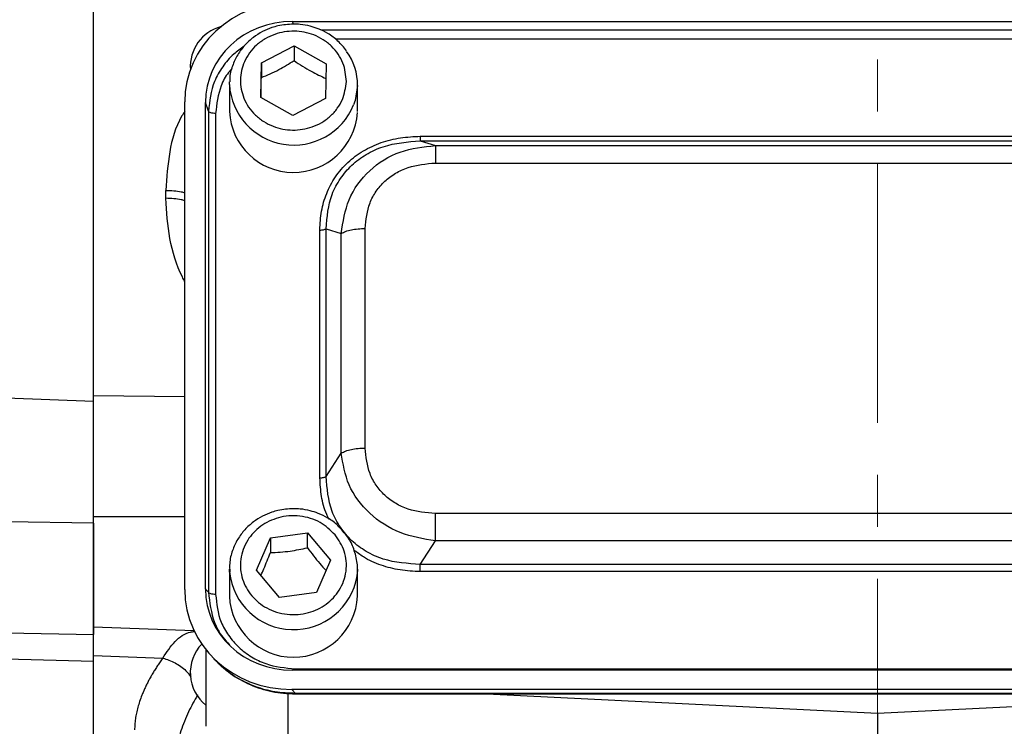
# Model space of a CAD drawing. Header units: inches. Extents: x 0.6 to 16.3, y 0.2 to 11.5.
# Tile 4 of 33: x 3 to 4.9, y 5.7 to 7. Entities that reach past the tile are written whole.
import ezdxf

# ---------------------------------------------------------------- set-up
doc = ezdxf.new("R2010")
doc.units = ezdxf.units.IN
doc.header["$MEASUREMENT"] = 0
doc.linetypes.add('CENTERX2', pattern=[0.8, 0.5, -0.1, 0.1, -0.1])

msp = doc.modelspace()

# ---------------------------------------------------------------- linework, layer by layer
at = {"color": 7, "linetype": 'CENTERX2', "lineweight": 18}
msp.add_line((4.6589, 3.8666), (4.6589, 10.2385), dxfattribs=at)
at = {"color": 7, "linetype": 'Continuous', "lineweight": 25}
for p, q in [((3.1493, 6.3085), (3.1493, 8.5855)), ((3.5323, 7.0403), (5.7862, 7.0403)), ((3.4725, 6.9606), (3.5354, 6.9933)), ((3.5354, 6.9933), (3.5972, 6.9588)), ((3.5354, 6.9933), (3.5354, 6.9647)), ((3.4714, 6.8934), (3.4725, 6.9606)), ((3.4725, 6.9606), (3.4725, 6.932)), ((3.5972, 6.9588), (3.5961, 6.8916)), ((3.4109, 6.9185), (3.4111, 6.9235)), ((3.4109, 6.9185), (3.4109, 6.8664)), ((3.6576, 6.8664), (3.6576, 6.9185)), ((3.3249, 5.9456), (3.3249, 6.8851)), ((3.3649, 5.9467), (3.3649, 6.884)), ((3.3706, 6.867), (3.3649, 6.884)), ((3.5331, 6.8589), (3.4714, 6.8934)), ((3.5961, 6.8916), (3.5331, 6.8589)), ((3.3706, 6.867), (3.3706, 5.9405)), ((3.3844, 6.8629), (3.3844, 5.9363)), ((3.7786, 6.8189), (5.5399, 6.8189)), ((3.7786, 6.81), (3.8077, 6.801)), ((3.7786, 6.81), (5.5399, 6.81)), ((3.8077, 6.801), (5.5109, 6.801)), ((3.8077, 6.7674), (5.5109, 6.7674)), ((3.2884, 6.6994), (3.2884, 6.7147)), ((3.5852, 6.1609), (3.5852, 6.6383)), ((3.5973, 6.1634), (3.5973, 6.6408)), ((3.5973, 6.6408), (3.6264, 6.6317)), ((3.6726, 6.2181), (3.6726, 6.6413)), ((3.6264, 6.2086), (3.6264, 6.6317)), ((2.9809, 6.3153), (3.1493, 6.3085)), ((3.5973, 6.1634), (3.6264, 6.2086)), ((5.5109, 6.092), (3.8077, 6.092)), ((3.1493, 6.0738), (2.9819, 6.0761)), ((3.1493, 6.0738), (3.1493, 5.8593)), ((3.4898, 6.0454), (3.5611, 6.0549)), ((3.5611, 6.0549), (3.6056, 6.002)), ((3.5611, 6.0262), (3.5611, 6.0549)), ((3.463, 5.9831), (3.4898, 6.0454)), ((3.4898, 6.0454), (3.4898, 6.0168)), ((3.7786, 5.9942), (3.8077, 6.0393)), ((5.5109, 6.0393), (3.8077, 6.0393)), ((3.6056, 6.002), (3.5787, 5.9397)), ((5.5399, 5.9942), (3.7786, 5.9942)), ((3.4109, 5.9849), (3.4109, 5.9328)), ((3.5074, 5.9302), (3.463, 5.9831)), ((3.6576, 5.9328), (3.6576, 5.9849)), ((5.5399, 5.9803), (3.7786, 5.9803)), ((3.3706, 5.9405), (3.3649, 5.9467)), ((3.5787, 5.9397), (3.5074, 5.9302)), ((2.9819, 5.8622), (3.1493, 5.8593)), ((3.1493, 5.8736), (3.3427, 5.8668)), ((3.3656, 5.8301), (3.3656, 5.6822)), ((3.1493, 5.8072), (2.9809, 5.8115)), ((3.1493, 5.8184), (3.2827, 5.8137)), ((3.1493, 5.4614), (3.1493, 5.8072)), ((3.3738, 5.8205), (3.3814, 5.8121)), ((5.7862, 5.7904), (3.5323, 5.7904)), ((3.538, 5.7929), (5.7805, 5.7929)), ((3.5311, 5.7532), (3.538, 5.7456)), ((5.7875, 5.7532), (3.5311, 5.7532)), ((5.7805, 5.7456), (3.538, 5.7456)), ((3.538, 5.7446), (5.7805, 5.7446)), ((3.907, 5.7446), (4.6589, 5.7078)), ((4.6589, 5.7078), (5.4108, 5.7446)), ((4.6589, 5.7078), (4.6589, 5.5414))]:
    msp.add_line(p, q, dxfattribs=at)
at = {"color": 8, "linetype": 'Continuous', "lineweight": 25}
for p, q in [((3.5342, 7.0348), (3.5323, 7.0403)), ((5.7313, 7.0233), (3.5873, 7.0233)), ((5.7037, 7.0063), (3.6146, 7.0063)), ((3.1493, 6.3197), (3.3249, 6.3179)), ((3.1493, 6.0863), (3.3249, 6.0862)), ((3.5236, 5.7462), (3.5236, 5.6546)), ((3.538, 5.7456), (3.538, 5.7453))]:
    msp.add_line(p, q, dxfattribs=at)
at = {"color": 7, "linetype": 'Continuous', "lineweight": 25, "flags": 128}
for points in [[(3.6576, 6.9167), (3.6532, 6.8881), (3.6502, 6.8792)], [(3.4111, 5.9794), (3.411, 5.9807), (3.4109, 5.9849)], [(3.6576, 5.9849), (3.6571, 5.9747), (3.6568, 5.9716)]]:
    msp.add_lwpolyline(points, dxfattribs=at)
at = {"color": 7, "linetype": 'Continuous', "lineweight": 25}
for centre, radius, start, end in [((3.4156, 6.9529), 0.08, 105.0481, 183.9748), ((3.5475, 6.9181), 0.1101, 359.2608, 35.7942), ((3.5343, 6.8728), 0.1235, 182.9798, 356.1782), ((3.5343, 5.9387), 0.1235, 182.7185, 357.2815), ((3.4156, 5.7855), 0.08, 136.3519, 231.3178)]:
    msp.add_arc(centre, radius, start, end, dxfattribs=at)
at = {"color": 8, "linetype": 'Continuous', "lineweight": 25}
for centre, radius, start, end in [((3.5351, 6.9263), 0.1244, 183.5993, 337.7443), ((3.5345, 5.9925), 0.1241, 186.0597, 350.3113)]:
    msp.add_arc(centre, radius, start, end, dxfattribs=at)
at = {"color": 7, "linetype": 'Continuous', "lineweight": 25}
for centre, major_axis, start_param, end_param in [((3.5375, 6.8791), (0.2087, -0.0437), 1.792973, 3.333612), ((3.5375, 6.8791), (0.1694, -0.0355), 1.792973, 3.333612), ((3.5375, 5.9516), (0.2087, 0.0437), 2.949574, 4.490212), ((3.5375, 5.9516), (0.1694, 0.0355), 2.949574, 4.490212)]:
    msp.add_ellipse(centre, major_axis=major_axis, ratio=0.927683, start_param=start_param, end_param=end_param, dxfattribs=at)
for points, knots in [([(3.1493, 6.3197), (3.1493, 6.3259), (3.1493, 6.3382), (3.1493, 6.3569), (3.1493, 6.3756), (3.1493, 6.3945), (3.1493, 6.4135), (3.1493, 6.4327), (3.1493, 6.4519), (3.1493, 6.4713), (3.1493, 6.4909), (3.1493, 6.5105), (3.1493, 6.5303), (3.1493, 6.5502), (3.1493, 6.6085), (3.1493, 6.707), (3.1493, 6.8501), (3.1493, 6.9978), (3.1493, 7.1501), (3.1493, 7.305), (3.1493, 7.4613), (3.1493, 7.6177), (3.1493, 7.7726), (3.1493, 7.9249), (3.1493, 8.0726), (3.1493, 8.2157), (3.1493, 8.3201), (3.1493, 8.3896), (3.1493, 8.4263), (3.1493, 8.4625), (3.1493, 8.4983), (3.1493, 8.5337), (3.1493, 8.5686), (3.1493, 8.5915), (3.1493, 8.603)], [0, 0, 0, 0, 0.0092403, 0.0184741, 0.0277026, 0.036927, 0.0461485, 0.0553681, 0.0645871, 0.0738065, 0.0830277, 0.0922517, 0.1014796, 0.1107128, 0.1199522, 0.1820328, 0.244119, 0.3076982, 0.3712832, 0.435639, 0.5000008, 0.5643566, 0.6287183, 0.6922975, 0.7558825, 0.8179631, 0.8800493, 0.8972016, 0.9143361, 0.93146, 0.948581, 0.9657063, 0.9828435, 1, 1, 1, 1]), ([(3.5343, 7.035), (3.5242, 7.0344), (3.5101, 7.0335), (3.4903, 7.0277), (3.4741, 7.0208), (3.4563, 7.0096), (3.4401, 6.9948), (3.4261, 6.9762), (3.4162, 6.9542), (3.4112, 6.9361), (3.4116, 6.9257), (3.4116, 6.9237)], [0, 0, 0, 0, 0.1607778, 0.2252259, 0.3323141, 0.4440367, 0.5646307, 0.6918819, 0.8254668, 0.9656761, 1, 1, 1, 1]), ([(3.6363, 6.9246), (3.6347, 6.9127), (3.6323, 6.8943), (3.6192, 6.8723), (3.6058, 6.8572), (3.5892, 6.8451), (3.5653, 6.834), (3.5326, 6.8286), (3.5002, 6.8349), (3.4766, 6.8468), (3.4605, 6.8594), (3.4475, 6.8748), (3.4356, 6.8972), (3.4298, 6.9277), (3.4366, 6.958), (3.4493, 6.98), (3.4628, 6.995), (3.4793, 7.0071), (3.5033, 7.0183), (3.5359, 7.0236), (3.5684, 7.0173), (3.5919, 7.0055), (3.6081, 6.9929), (3.621, 6.9774), (3.6333, 6.9551), (3.6351, 6.9366), (3.6363, 6.9246)], [0, 0, 0, 0, 0.059864, 0.09209, 0.125, 0.15791, 0.190136, 0.25, 0.309864, 0.34209, 0.375, 0.40791, 0.440136, 0.5, 0.559864, 0.59209, 0.625, 0.65791, 0.690136, 0.75, 0.809864, 0.84209, 0.875, 0.90791, 0.940136, 1, 1, 1, 1]), ([(3.6364, 6.9838), (3.6312, 6.9902), (3.6209, 7.003), (3.6019, 7.0167), (3.5835, 7.0259), (3.5656, 7.0316), (3.5495, 7.0346), (3.5386, 7.0349), (3.5343, 7.035)], [0, 0, 0, 0, 0.212557, 0.420143, 0.591042, 0.728712, 0.891376, 1, 1, 1, 1]), ([(3.4725, 6.932), (3.4837, 6.9368), (3.5048, 6.9457), (3.5257, 6.9587), (3.5354, 6.9647)], [0, 0, 0, 0, 0.534747, 1, 1, 1, 1]), ([(3.5354, 6.9647), (3.5464, 6.9575), (3.5671, 6.944), (3.5876, 6.9345), (3.5972, 6.9301)], [0, 0, 0, 0, 0.534747, 1, 1, 1, 1]), ([(3.4719, 6.8932), (3.4719, 6.895), (3.4721, 6.9066), (3.4723, 6.9204), (3.4725, 6.932)], [0, 0, 0, 0, 0.159713, 1, 1, 1, 1]), ([(3.5852, 6.6383), (3.5858, 6.6505), (3.587, 6.6744), (3.5973, 6.7092), (3.6141, 6.7413), (3.6382, 6.7694), (3.6683, 6.7918), (3.7029, 6.8077), (3.7402, 6.8172), (3.7658, 6.8183), (3.7786, 6.8189)], [0, 0, 0, 0, 0.12774, 0.250585, 0.375538, 0.500007, 0.624475, 0.749429, 0.874849, 1, 1, 1, 1]), ([(3.5973, 6.6408), (3.5991, 6.6634), (3.6019, 6.6973), (3.6236, 6.7377), (3.6459, 6.764), (3.6741, 6.7849), (3.7176, 6.8053), (3.7543, 6.8082), (3.7786, 6.81)], [0, 0, 0, 0, 0.251011, 0.3773902, 0.5, 0.6226133, 0.748989, 1, 1, 1, 1]), ([(3.6264, 6.6317), (3.6298, 6.654), (3.6367, 6.699), (3.678, 6.7556), (3.7379, 6.7934), (3.7846, 6.7985), (3.8077, 6.801)], [0, 0, 0, 0, 0.247517, 0.5, 0.752483, 1, 1, 1, 1]), ([(3.6726, 6.6413), (3.6742, 6.658), (3.6766, 6.6833), (3.6929, 6.7133), (3.7096, 6.7328), (3.7305, 6.7484), (3.7627, 6.7636), (3.7897, 6.7659), (3.8077, 6.7674)], [0, 0, 0, 0, 0.250062, 0.37621, 0.5, 0.623853, 0.749938, 1, 1, 1, 1]), ([(3.1493, 6.0863), (3.1493, 6.0892), (3.1493, 6.095), (3.1493, 6.1037), (3.1493, 6.1125), (3.1493, 6.1212), (3.1493, 6.13), (3.1493, 6.1388), (3.1493, 6.1549), (3.1493, 6.1782), (3.1493, 6.2084), (3.1493, 6.2379), (3.1493, 6.2618), (3.1493, 6.2802), (3.1493, 6.2938), (3.1493, 6.307), (3.1493, 6.3155), (3.1493, 6.3197)], [0, 0, 0, 0, 0.03579, 0.071516, 0.107202, 0.142873, 0.178554, 0.214269, 0.250044, 0.374998, 0.500007, 0.624958, 0.74997, 0.812511, 0.87494, 0.937392, 1, 1, 1, 1]), ([(3.1493, 6.0738), (3.1493, 6.0927), (3.1493, 6.1311), (3.1493, 6.1879), (3.1493, 6.2425), (3.1493, 6.2821), (3.1493, 6.3032), (3.1493, 6.3085)], [0, 0, 0, 0, 0.229664, 0.46633, 0.690596, 0.921381, 1, 1, 1, 1]), ([(3.8077, 6.0393), (3.7846, 6.0432), (3.7379, 6.0511), (3.678, 6.0902), (3.6367, 6.1455), (3.6298, 6.1877), (3.6264, 6.2086)], [0, 0, 0, 0, 0.2475173, 0.5, 0.7524827, 1, 1, 1, 1]), ([(3.8077, 6.092), (3.7897, 6.0935), (3.7627, 6.0958), (3.7305, 6.111), (3.7096, 6.1266), (3.6929, 6.1461), (3.6766, 6.1762), (3.6742, 6.2014), (3.6726, 6.2181)], [0, 0, 0, 0, 0.250062, 0.37621, 0.5, 0.623853, 0.749938, 1, 1, 1, 1]), ([(3.7786, 5.9942), (3.7543, 5.9957), (3.7176, 5.998), (3.6741, 6.0181), (3.6459, 6.0388), (3.6236, 6.0652), (3.6019, 6.106), (3.5991, 6.1405), (3.5973, 6.1634)], [0, 0, 0, 0, 0.251011, 0.37739, 0.5, 0.622613, 0.748989, 1, 1, 1, 1]), ([(3.5343, 6.1015), (3.5242, 6.1008), (3.5101, 6.0999), (3.4903, 6.0941), (3.4741, 6.0873), (3.4564, 6.076), (3.4401, 6.0612), (3.4261, 6.0426), (3.4161, 6.0206), (3.4107, 5.999), (3.4115, 5.985), (3.4118, 5.9793)], [0, 0, 0, 0, 0.1516322, 0.2124143, 0.3134109, 0.4187784, 0.5325126, 0.6525254, 0.7785115, 0.9107452, 1, 1, 1, 1]), ([(3.6145, 6.0513), (3.6214, 6.0411), (3.6319, 6.0254), (3.6366, 6.0006), (3.6363, 5.981), (3.6316, 5.9619), (3.6205, 5.9392), (3.5987, 5.9158), (3.5693, 5.9016), (3.543, 5.897), (3.522, 5.8973), (3.5015, 5.9017), (3.4771, 5.912), (3.4521, 5.9324), (3.4369, 5.9599), (3.4319, 5.9844), (3.4323, 6.004), (3.437, 6.0232), (3.448, 6.0459), (3.4698, 6.0693), (3.4993, 6.0834), (3.5256, 6.0881), (3.5466, 6.0878), (3.567, 6.0834), (3.5917, 6.0732), (3.6055, 6.06), (3.6145, 6.0513)], [0, 0, 0, 0, 0.059864, 0.09209, 0.125, 0.15791, 0.190136, 0.25, 0.309864, 0.34209, 0.375, 0.40791, 0.440136, 0.5, 0.559864, 0.59209, 0.625, 0.65791, 0.690136, 0.75, 0.809864, 0.84209, 0.875, 0.90791, 0.940136, 1, 1, 1, 1]), ([(3.6272, 6.0606), (3.6248, 6.0634), (3.6173, 6.0724), (3.6018, 6.0831), (3.5835, 6.0923), (3.5656, 6.098), (3.5495, 6.101), (3.5386, 6.1013), (3.5343, 6.1015)], [0, 0, 0, 0, 0.106565, 0.342092, 0.535995, 0.692196, 0.876755, 1, 1, 1, 1]), ([(3.1493, 5.8748), (3.1493, 5.8745), (3.1493, 5.8735), (3.1493, 5.8824), (3.1493, 5.9004), (3.1493, 5.9275), (3.1493, 5.9615), (3.1493, 6.0007), (3.1493, 6.0432), (3.1493, 6.0719), (3.1493, 6.0863)], [0, 0, 0, 0, 0.057819, 0.192416, 0.327014, 0.461611, 0.596208, 0.730805, 0.865403, 1, 1, 1, 1]), ([(3.6565, 5.9713), (3.6567, 5.9721), (3.6588, 5.9814), (3.6572, 6.0008), (3.6505, 6.0266), (3.6398, 6.0472), (3.6305, 6.057), (3.6272, 6.0606)], [0, 0, 0, 0, 0.023889, 0.297652, 0.589448, 0.852691, 1, 1, 1, 1]), ([(3.4715, 5.9729), (3.4735, 5.9771), (3.4796, 5.9903), (3.4857, 6.006), (3.4898, 6.0168)], [0, 0, 0, 0, 0.319899, 1, 1, 1, 1]), ([(3.4898, 6.0168), (3.5026, 6.0174), (3.5264, 6.0186), (3.5501, 6.0238), (3.5611, 6.0262)], [0, 0, 0, 0, 0.5347467, 1, 1, 1, 1]), ([(3.5611, 6.0262), (3.5691, 6.0157), (3.5811, 5.9996), (3.5931, 5.9869), (3.5972, 5.9825)], [0, 0, 0, 0, 0.659459, 1, 1, 1, 1]), ([(3.3844, 5.9363), (3.3864, 5.9181), (3.3895, 5.8903), (3.4086, 5.8568), (3.4283, 5.8339), (3.4528, 5.8155), (3.4887, 5.7977), (3.5186, 5.7948), (3.538, 5.7929)], [0, 0, 0, 0, 0.240853, 0.369278, 0.5, 0.630722, 0.759147, 1, 1, 1, 1]), ([(3.1493, 5.8184), (3.1493, 5.8291), (3.1493, 5.8505), (3.1493, 5.8684), (3.1493, 5.8722), (3.1493, 5.8736)], [0, 0, 0, 0, 0.391061, 0.782121, 1, 1, 1, 1]), ([(3.1493, 5.8072), (3.1493, 5.8175), (3.1493, 5.8387), (3.1493, 5.8552), (3.1493, 5.8585), (3.1493, 5.8593)], [0, 0, 0, 0, 0.417167, 0.849059, 1, 1, 1, 1]), ([(3.1493, 5.4607), (3.1493, 5.4608), (3.1493, 5.4608), (3.1493, 5.4612), (3.1493, 5.4618), (3.1493, 5.4627), (3.1493, 5.4638), (3.1493, 5.4652), (3.1493, 5.4668), (3.1493, 5.4687), (3.1493, 5.4708), (3.1493, 5.4731), (3.1493, 5.4758), (3.1493, 5.4786), (3.1493, 5.4817), (3.1493, 5.4917), (3.1493, 5.5131), (3.1493, 5.5544), (3.1493, 5.6063), (3.1493, 5.6535), (3.1493, 5.6889), (3.1493, 5.7086), (3.1493, 5.7291), (3.1493, 5.7503), (3.1493, 5.7722), (3.1493, 5.7949), (3.1493, 5.8106), (3.1493, 5.8184)], [0, 0, 0, 0, 0.01842, 0.036826, 0.055222, 0.073608, 0.091987, 0.110363, 0.128736, 0.147109, 0.165485, 0.183866, 0.202254, 0.220651, 0.23906, 0.257483, 0.384634, 0.511796, 0.635949, 0.760114, 0.794416, 0.828683, 0.862929, 0.897168, 0.931417, 0.965689, 1, 1, 1, 1]), ([(3.2827, 5.8137), (3.281, 5.8113), (3.2775, 5.8064), (3.2726, 5.7991), (3.2679, 5.7918), (3.2635, 5.7846), (3.2593, 5.7774), (3.2554, 5.7702), (3.2518, 5.7631), (3.2484, 5.756), (3.2453, 5.749), (3.2417, 5.7404), (3.238, 5.7303), (3.2345, 5.7188), (3.2318, 5.7076), (3.2298, 5.6966), (3.2286, 5.6857), (3.2285, 5.6787), (3.2284, 5.6752)], [0, 0, 0, 0, 0.050606, 0.101049, 0.151346, 0.201514, 0.25157, 0.301531, 0.351415, 0.401238, 0.451018, 0.500773, 0.585188, 0.668997, 0.752291, 0.83516, 0.917698, 1, 1, 1, 1]), ([(3.3813, 5.8122), (3.3916, 5.8023), (3.4121, 5.7823), (3.4506, 5.7614), (3.4929, 5.7472), (3.5229, 5.7455), (3.538, 5.7447)], [0, 0, 0, 0, 0.246237, 0.492955, 0.742832, 1, 1, 1, 1]), ([(3.538, 5.7456), (3.5248, 5.7461), (3.4988, 5.7472), (3.467, 5.7561), (3.4426, 5.7662), (3.4188, 5.7795), (3.3987, 5.7932), (3.3878, 5.8062), (3.3855, 5.8089)], [0, 0, 0, 0, 0.230415, 0.450962, 0.573691, 0.695479, 0.936076, 1, 1, 1, 1])]:
    msp.add_open_spline(points, degree=3, knots=knots, dxfattribs=at)
at = {"color": 8, "linetype": 'Continuous', "lineweight": 25}
for points, knots in [([(3.4391, 6.9923), (3.4324, 6.9875), (3.4166, 6.9764), (3.3973, 6.9533), (3.3763, 6.9171), (3.3728, 6.8867), (3.3706, 6.867)], [0, 0, 0, 0, 0.161884, 0.377526, 0.596532, 1, 1, 1, 1]), ([(3.4158, 6.9492), (3.4136, 6.9468), (3.4047, 6.937), (3.3899, 6.9086), (3.3866, 6.881), (3.3844, 6.8629)], [0, 0, 0, 0, 0.1040679, 0.4156487, 1, 1, 1, 1]), ([(3.3249, 6.8666), (3.3229, 6.8636), (3.3075, 6.8401), (3.2936, 6.7876), (3.2902, 6.7395), (3.2884, 6.7147)], [0, 0, 0, 0, 0.068239, 0.521393, 1, 1, 1, 1]), ([(3.2884, 6.7147), (3.2989, 6.7144), (3.3123, 6.714), (3.3227, 6.711), (3.3249, 6.7104)], [0, 0, 0, 0, 0.786207, 1, 1, 1, 1]), ([(3.3249, 6.5391), (3.3234, 6.542), (3.3098, 6.5679), (3.2936, 6.6212), (3.2901, 6.6733), (3.2884, 6.6994)], [0, 0, 0, 0, 0.060535, 0.531188, 1, 1, 1, 1]), ([(3.3249, 6.6949), (3.3227, 6.6956), (3.3123, 6.6986), (3.2989, 6.699), (3.2884, 6.6994)], [0, 0, 0, 0, 0.213793, 1, 1, 1, 1]), ([(3.6034, 6.0811), (3.6016, 6.0842), (3.5939, 6.098), (3.5873, 6.1252), (3.5859, 6.149), (3.5852, 6.1609)], [0, 0, 0, 0, 0.128876, 0.564906, 1, 1, 1, 1]), ([(3.7786, 5.9803), (3.7655, 5.9809), (3.7399, 5.982), (3.7028, 5.9918), (3.6722, 6.0049), (3.6565, 6.0175), (3.6505, 6.0223)], [0, 0, 0, 0, 0.282199, 0.553584, 0.829627, 1, 1, 1, 1]), ([(3.3706, 5.9405), (3.373, 5.9207), (3.3766, 5.8902), (3.3947, 5.8568), (3.4066, 5.8439), (3.4111, 5.8392)], [0, 0, 0, 0, 0.536037, 0.827011, 1, 1, 1, 1]), ([(3.2827, 5.8137), (3.2902, 5.8251), (3.3052, 5.8477), (3.3266, 5.8626), (3.3413, 5.8647), (3.3438, 5.8651)], [0, 0, 0, 0, 0.456223, 0.906974, 1, 1, 1, 1]), ([(3.2827, 5.8137), (3.2907, 5.811), (3.3066, 5.8056), (3.3256, 5.7923), (3.3335, 5.7817), (3.3365, 5.7778)], [0, 0, 0, 0, 0.386429, 0.772598, 1, 1, 1, 1]), ([(3.3496, 5.7427), (3.3435, 5.7319), (3.3305, 5.7084), (3.3168, 5.6729), (3.3073, 5.6371), (3.3062, 5.6147), (3.3056, 5.6039)], [0, 0, 0, 0, 0.223144, 0.482958, 0.751361, 1, 1, 1, 1])]:
    msp.add_open_spline(points, degree=3, knots=knots, dxfattribs=at)
at = {"color": 7, "linetype": 'Continuous', "lineweight": 25}
for points in [[(3.3844, 6.8629), (3.3828, 6.863), (3.3795, 6.8631), (3.3752, 6.864), (3.3719, 6.8653), (3.3711, 6.8665), (3.3706, 6.867)], [(3.7786, 6.8189), (3.7786, 6.8178), (3.7786, 6.8155), (3.7786, 6.8129), (3.7786, 6.8109), (3.7786, 6.8103), (3.7786, 6.81)], [(3.8077, 6.801), (3.8077, 6.7999), (3.8077, 6.7977), (3.8077, 6.7901), (3.8077, 6.7801), (3.8077, 6.7716), (3.8077, 6.7674)], [(3.5852, 6.6383), (3.5864, 6.6383), (3.5889, 6.6384), (3.5923, 6.6389), (3.5952, 6.6397), (3.5966, 6.6404), (3.5973, 6.6408)], [(3.6264, 6.6317), (3.629, 6.6331), (3.6343, 6.6359), (3.6456, 6.6389), (3.6586, 6.6409), (3.6679, 6.6411), (3.6726, 6.6413)], [(3.6264, 6.2086), (3.629, 6.21), (3.6343, 6.2127), (3.6456, 6.2158), (3.6586, 6.2178), (3.6679, 6.218), (3.6726, 6.2181)], [(3.5852, 6.1609), (3.5864, 6.1609), (3.5889, 6.161), (3.5923, 6.1615), (3.5952, 6.1623), (3.5966, 6.1631), (3.5973, 6.1634)], [(3.8077, 6.0393), (3.8077, 6.0432), (3.8077, 6.0509), (3.8077, 6.0645), (3.8077, 6.0786), (3.8077, 6.0875), (3.8077, 6.092)], [(3.7786, 5.9803), (3.7786, 5.9815), (3.7786, 5.9839), (3.7786, 5.9876), (3.7786, 5.9912), (3.7786, 5.9932), (3.7786, 5.9942)], [(3.3844, 5.9363), (3.3828, 5.9364), (3.3795, 5.9365), (3.3752, 5.9374), (3.3719, 5.9388), (3.3711, 5.9399), (3.3706, 5.9405)]]:
    msp.add_open_spline(points, degree=3, dxfattribs=at)

doc.saveas('drawing.dxf')
